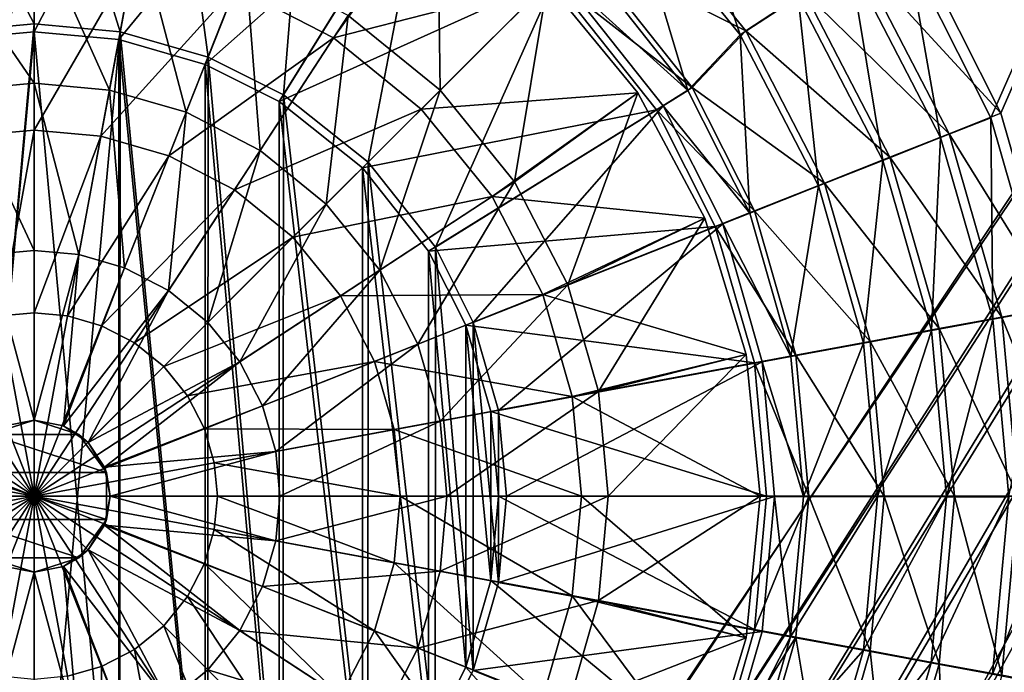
# Model space of a CAD drawing. Header units: metres. Extents: x 0 to 804, y -808 to 0.
# Tile 49 of 123: x 400 to 536, y -468 to -378. Entities that reach past the tile are written whole.
import ezdxf

# ---------------------------------------------------------------- set-up
doc = ezdxf.new("R2010")
doc.units = ezdxf.units.M

msp = doc.modelspace()

# ---------------------------------------------------------------- linework, layer by layer
at = {"layer": 'None012311'}
for points in [[(78.546486, -118.575203, 117.953323), (402.01651, -605.043579, 109.461983), (725.485901, -118.575211, 117.953323)], [(390.160004, -606.131226, 109.443001), (402.01651, -605.043579, 109.461983), (78.546486, -118.575203, 117.953323)], [(725.485901, -118.575211, 117.953323), (402.01651, -605.043579, 109.461983), (413.873016, -606.131226, 109.443001)], [(413.873016, -606.131226, 109.443001), (425.999847, -609.617432, 109.382149), (725.485901, -118.575211, 117.953323)], [(425.999847, -609.617432, 109.382149), (436.39032, -614.846802, 109.290871), (725.485901, -118.575211, 117.953323)], [(436.39032, -614.846802, 109.290871), (448.089294, -624.124634, 109.128922), (725.485901, -118.575211, 117.953323)], [(725.485901, -118.575211, 117.953323), (448.089294, -624.124634, 109.128922), (719.802612, -682.522278, 108.109589)], [(76.834984, -120.582596, 114.917824), (727.197449, -120.582596, 114.917824), (402.01651, -602.851624, 106.499786)], [(402.01651, -602.851624, 106.499786), (389.77063, -603.975037, 106.480179), (76.834984, -120.582596, 114.917824)], [(727.197449, -120.582596, 114.917824), (414.26239, -603.975037, 106.480179), (402.01651, -602.851624, 106.499786)], [(426.787506, -607.575745, 106.417328), (414.26239, -603.975037, 106.480179), (727.197449, -120.582596, 114.917824)], [(727.197449, -120.582596, 114.917824), (437.518372, -612.976318, 106.323059), (426.787506, -607.575745, 106.417328)], [(449.602417, -622.559387, 106.155792), (437.518372, -612.976318, 106.323059), (727.197449, -120.582596, 114.917824)], [(721.551147, -680.857727, 105.138191), (449.602417, -622.559387, 106.155792), (727.197449, -120.582596, 114.917824)]]:
    msp.add_3dface(points, dxfattribs=at)
at = {"layer": 'None012312'}
for points in [[(522.445801, -369.314453, 2170), (533.807434, -391.913361, 2170), (620.789429, -194.333832, 2170)], [(535.210632, -391.287018, 2167.144043), (523.731384, -368.474457, 2167.144043), (620.789429, -195.279739, 2167.144043)], [(533.807434, -391.913361, 2170), (541.380615, -418.302734, 2170), (620.789429, -194.333832, 2170)], [(620.789429, -195.279739, 2167.144043), (542.876465, -417.9487, 2167.144043), (535.210632, -391.287018, 2167.144043)], [(402.016327, -342.016815, 2140.483643), (383.447998, -343.721161, 2140.483643), (402.016327, -378.966766, 2170)], [(390.378082, -381.126495, 2167.144043), (383.654327, -344.793427, 2137.627441), (402.016327, -343.108704, 2137.627441)], [(402.016327, -380.058685, 2167.144043), (390.378082, -381.126495, 2167.144043), (402.016327, -343.108704, 2137.627441)], [(402.016327, -378.966766, 2170), (413.858154, -380.053711, 2170), (402.016327, -342.016815, 2140.483643)], [(413.858154, -380.053711, 2170), (420.584686, -343.721161, 2140.483643), (402.016327, -342.016815, 2140.483643)], [(402.016327, -343.108704, 2137.627441), (420.378326, -344.793427, 2137.627441), (402.016327, -380.058685, 2167.144043)], [(383.447998, -343.721161, 2140.483643), (390.1745, -380.053711, 2170), (402.016327, -378.966766, 2170)], [(413.858154, -380.053711, 2170), (425.970306, -383.537811, 2170), (420.584686, -343.721161, 2140.483643)], [(425.970306, -383.537811, 2170), (439.576874, -349.184357, 2140.483643), (420.584686, -343.721161, 2140.483643)], [(420.378326, -344.793427, 2137.627441), (413.654602, -381.126495, 2167.144043), (402.016327, -380.058685, 2167.144043)], [(420.378326, -344.793427, 2137.627441), (439.158966, -350.193268, 2137.627441), (413.654602, -381.126495, 2167.144043)], [(425.970306, -383.537811, 2170), (436.343628, -388.761688, 2170), (439.576874, -349.184357, 2140.483643)], [(436.343628, -388.761688, 2170), (455.827484, -357.36615, 2140.483643), (439.576874, -349.184357, 2140.483643)], [(439.158966, -350.193268, 2137.627441), (425.558197, -384.549042, 2167.144043), (413.654602, -381.126495, 2167.144043)], [(439.158966, -350.193268, 2137.627441), (455.236084, -358.28421, 2137.627441), (425.558197, -384.549042, 2167.144043)], [(484.202545, -361.878754, 2146.241455), (499.29483, -380.470764, 2146.241455), (490.935547, -355.14975, 2153.199219)], [(499.29483, -380.470764, 2146.241455), (507.264252, -375.264893, 2153.199219), (490.935547, -355.14975, 2153.199219)], [(436.343628, -388.761688, 2170), (448.030823, -398.036957, 2170), (455.827484, -357.36615, 2140.483643)], [(448.030823, -398.036957, 2170), (474.168457, -371.919434, 2140.483643), (455.827484, -357.36615, 2140.483643)], [(455.236084, -358.28421, 2137.627441), (435.757904, -389.683258, 2167.144043), (425.558197, -384.549042, 2167.144043)], [(455.236084, -358.28421, 2137.627441), (473.368622, -372.663788, 2137.627441), (435.757904, -389.683258, 2167.144043)], [(476.991455, -369.085602, 2140.483643), (492.089447, -388.135132, 2140.483643), (484.202545, -361.878754, 2146.241455)], [(477.479889, -368.552521, 2137.627441), (484.836548, -361.195892, 2143.397461), (500.049805, -379.923889, 2143.397461)], [(492.089447, -388.135132, 2140.483643), (499.29483, -380.470764, 2146.241455), (484.202545, -361.878754, 2146.241455)], [(500.049805, -379.923889, 2143.397461), (484.836548, -361.195892, 2143.397461), (508.159607, -374.621887, 2150.335449)], [(477.479889, -368.552521, 2137.627441), (492.688995, -387.731354, 2137.627441), (473.368622, -372.663788, 2137.627441)], [(492.688995, -387.731354, 2137.627441), (477.479889, -368.552521, 2137.627441), (500.049805, -379.923889, 2143.397461)], [(523.731384, -368.474457, 2167.144043), (535.210632, -391.287018, 2167.144043), (515.49646, -369.825195, 2158.309082)], [(492.089447, -388.135132, 2140.483643), (476.991455, -369.085602, 2140.483643), (474.168457, -371.919434, 2140.483643)], [(508.159607, -374.621887, 2150.335449), (515.49646, -369.825195, 2158.309082), (528.077393, -394.10968, 2158.309082)], [(514.444763, -370.574341, 2161.19458), (526.900696, -394.642609, 2161.19458), (522.445801, -369.314453, 2170)], [(515.49646, -369.825195, 2158.309082), (535.210632, -391.287018, 2167.144043), (528.077393, -394.10968, 2158.309082)], [(526.900696, -394.642609, 2161.19458), (533.807434, -391.913361, 2170), (522.445801, -369.314453, 2170)], [(507.264252, -375.264893, 2153.199219), (518.924622, -397.79599, 2153.199219), (514.444763, -370.574341, 2161.19458)], [(518.924622, -397.79599, 2153.199219), (526.900696, -394.642609, 2161.19458), (514.444763, -370.574341, 2161.19458)], [(473.368622, -372.663788, 2137.627441), (447.241058, -398.791351, 2167.144043), (435.757904, -389.683258, 2167.144043)], [(473.368622, -372.663788, 2137.627441), (487.748199, -390.796326, 2137.627441), (447.241058, -398.791351, 2167.144043)], [(448.030823, -398.036957, 2170), (457.288422, -409.717224, 2170), (474.168457, -371.919434, 2140.483643)], [(457.288422, -409.717224, 2170), (488.693817, -390.249329, 2140.483643), (474.168457, -371.919434, 2140.483643)], [(473.368622, -372.663788, 2137.627441), (492.688995, -387.731354, 2137.627441), (487.748199, -390.796326, 2137.627441)], [(492.089447, -388.135132, 2140.483643), (474.168457, -371.919434, 2140.483643), (488.693817, -390.249329, 2140.483643)], [(499.29483, -380.470764, 2146.241455), (510.072266, -401.295776, 2146.241455), (507.264252, -375.264893, 2153.199219)], [(500.049805, -379.923889, 2143.397461), (508.159607, -374.621887, 2150.335449), (519.927124, -397.336273, 2150.335449)], [(510.072266, -401.295776, 2146.241455), (518.924622, -397.79599, 2153.199219), (507.264252, -375.264893, 2153.199219)], [(519.927124, -397.336273, 2150.335449), (508.159607, -374.621887, 2150.335449), (528.077393, -394.10968, 2158.309082)], [(390.1745, -380.053711, 2170), (390.272797, -507.996582, 2170), (402.016327, -378.966766, 2170)], [(390.272797, -507.996582, 2170), (402.016327, -509.065399, 2170), (402.016327, -378.966766, 2170)], [(402.016327, -378.966766, 2170), (402.016327, -509.065399, 2170), (413.858154, -380.053711, 2170)], [(402.016327, -380.058685, 2167.144043), (402.016327, -507.97348, 2167.144043), (390.378082, -506.90567, 2167.144043)], [(390.378082, -506.90567, 2167.144043), (390.378082, -381.126495, 2167.144043), (402.016327, -380.058685, 2167.144043)], [(402.016327, -509.065399, 2170), (413.759857, -507.996582, 2170), (413.858154, -380.053711, 2170)], [(413.654602, -381.126495, 2167.144043), (413.654602, -506.90567, 2167.144043), (402.016327, -380.058685, 2167.144043)], [(413.654602, -506.90567, 2167.144043), (402.016327, -507.97348, 2167.144043), (402.016327, -380.058685, 2167.144043)], [(425.558197, -384.549042, 2167.144043), (425.558197, -503.483124, 2167.144043), (413.654602, -381.126495, 2167.144043)], [(425.558197, -503.483124, 2167.144043), (413.654602, -506.90567, 2167.144043), (413.654602, -381.126495, 2167.144043)], [(413.858154, -380.053711, 2170), (413.759857, -507.996582, 2170), (425.877289, -504.531097, 2170)], [(413.858154, -380.053711, 2170), (425.877289, -504.531097, 2170), (425.970306, -383.537811, 2170)], [(492.089447, -388.135132, 2140.483643), (500.591675, -405.044983, 2140.483643), (499.29483, -380.470764, 2146.241455)], [(492.688995, -387.731354, 2137.627441), (500.049805, -379.923889, 2143.397461), (510.918213, -400.902832, 2143.397461)], [(500.591675, -405.044983, 2140.483643), (510.072266, -401.295776, 2146.241455), (499.29483, -380.470764, 2146.241455)], [(510.918213, -400.902832, 2143.397461), (500.049805, -379.923889, 2143.397461), (519.927124, -397.336273, 2150.335449)], [(425.877289, -504.531097, 2170), (436.286865, -499.305725, 2170), (425.970306, -383.537811, 2170)], [(425.970306, -383.537811, 2170), (436.286865, -499.305725, 2170), (436.343628, -388.761688, 2170)], [(435.757904, -389.683258, 2167.144043), (435.757904, -498.348907, 2167.144043), (425.558197, -384.549042, 2167.144043)], [(435.757904, -498.348907, 2167.144043), (425.558197, -503.483124, 2167.144043), (425.558197, -384.549042, 2167.144043)], [(492.688995, -387.731354, 2137.627441), (501.245178, -404.733276, 2137.627441), (487.748199, -390.796326, 2137.627441)], [(501.245178, -404.733276, 2137.627441), (492.688995, -387.731354, 2137.627441), (510.918213, -400.902832, 2143.397461)], [(436.286865, -499.305725, 2170), (447.960052, -490.065918, 2170), (436.343628, -388.761688, 2170)], [(436.343628, -388.761688, 2170), (447.960052, -490.065918, 2170), (448.030823, -398.036957, 2170)], [(500.591675, -405.044983, 2140.483643), (492.089447, -388.135132, 2140.483643), (488.693817, -390.249329, 2140.483643)], [(447.241058, -398.791351, 2167.144043), (447.241058, -489.240784, 2167.144043), (435.757904, -389.683258, 2167.144043)], [(447.241058, -489.240784, 2167.144043), (435.757904, -498.348907, 2167.144043), (435.757904, -389.683258, 2167.144043)], [(457.288422, -409.717224, 2170), (462.513, -420.108612, 2170), (488.693817, -390.249329, 2140.483643)], [(462.513, -420.108612, 2170), (496.876923, -406.528473, 2140.483643), (488.693817, -390.249329, 2140.483643)], [(500.591675, -405.044983, 2140.483643), (488.693817, -390.249329, 2140.483643), (496.876923, -406.528473, 2140.483643)], [(487.748199, -390.796326, 2137.627441), (456.349152, -410.274506, 2167.144043), (447.241058, -398.791351, 2167.144043)], [(487.748199, -390.796326, 2137.627441), (495.839142, -406.873444, 2137.627441), (456.349152, -410.274506, 2167.144043)], [(487.748199, -390.796326, 2137.627441), (501.245178, -404.733276, 2137.627441), (495.839142, -406.873444, 2137.627441)], [(526.900696, -394.642609, 2161.19458), (534.077637, -419.651031, 2161.19458), (533.807434, -391.913361, 2170)], [(535.210632, -391.287018, 2167.144043), (542.876465, -417.9487, 2167.144043), (528.077393, -394.10968, 2158.309082)], [(534.077637, -419.651031, 2161.19458), (541.380615, -418.302734, 2170), (533.807434, -391.913361, 2170)], [(518.924622, -397.79599, 2153.199219), (525.643188, -421.207153, 2153.199219), (526.900696, -394.642609, 2161.19458)], [(519.927124, -397.336273, 2150.335449), (528.077393, -394.10968, 2158.309082), (535.333252, -419.345459, 2158.309082)], [(525.643188, -421.207153, 2153.199219), (534.077637, -419.651031, 2161.19458), (526.900696, -394.642609, 2161.19458)], [(528.077393, -394.10968, 2158.309082), (542.876465, -417.9487, 2167.144043), (535.333252, -419.345459, 2158.309082)], [(510.918213, -400.902832, 2143.397461), (519.927124, -397.336273, 2150.335449), (526.713867, -420.940491, 2150.335449)], [(526.713867, -420.940491, 2150.335449), (519.927124, -397.336273, 2150.335449), (535.333252, -419.345459, 2158.309082)], [(456.349152, -410.274506, 2167.144043), (456.349152, -477.75766, 2167.144043), (447.241058, -398.791351, 2167.144043)], [(456.349152, -477.75766, 2167.144043), (447.241058, -489.240784, 2167.144043), (447.241058, -398.791351, 2167.144043)], [(447.960052, -490.065918, 2170), (457.25296, -478.371979, 2170), (448.030823, -398.036957, 2170)], [(448.030823, -398.036957, 2170), (457.25296, -478.371979, 2170), (457.288422, -409.717224, 2170)], [(510.072266, -401.295776, 2146.241455), (516.282104, -422.934265, 2146.241455), (518.924622, -397.79599, 2153.199219)], [(516.282104, -422.934265, 2146.241455), (525.643188, -421.207153, 2153.199219), (518.924622, -397.79599, 2153.199219)], [(500.591675, -405.044983, 2140.483643), (506.256195, -424.783356, 2140.483643), (510.072266, -401.295776, 2146.241455)], [(501.245178, -404.733276, 2137.627441), (510.918213, -400.902832, 2143.397461), (517.186401, -422.703583, 2143.397461)], [(506.256195, -424.783356, 2140.483643), (516.282104, -422.934265, 2146.241455), (510.072266, -401.295776, 2146.241455)], [(517.186401, -422.703583, 2143.397461), (510.918213, -400.902832, 2143.397461), (526.713867, -420.940491, 2150.335449)], [(501.245178, -404.733276, 2137.627441), (506.956146, -424.596069, 2137.627441), (495.839142, -406.873444, 2137.627441)], [(506.256195, -424.783356, 2140.483643), (500.591675, -405.044983, 2140.483643), (496.876923, -406.528473, 2140.483643)], [(506.956146, -424.596069, 2137.627441), (501.245178, -404.733276, 2137.627441), (517.186401, -422.703583, 2143.397461)], [(495.839142, -406.873444, 2137.627441), (461.483398, -420.474213, 2167.144043), (456.349152, -410.274506, 2167.144043)], [(495.839142, -406.873444, 2137.627441), (501.238983, -425.654083, 2137.627441), (461.483398, -420.474213, 2167.144043)], [(462.513, -420.108612, 2170), (465.987793, -432.223389, 2170), (496.876923, -406.528473, 2140.483643)], [(465.987793, -432.223389, 2170), (502.32547, -425.524811, 2140.483643), (496.876923, -406.528473, 2140.483643)], [(495.839142, -406.873444, 2137.627441), (506.956146, -424.596069, 2137.627441), (501.238983, -425.654083, 2137.627441)], [(506.256195, -424.783356, 2140.483643), (496.876923, -406.528473, 2140.483643), (502.32547, -425.524811, 2140.483643)], [(461.483398, -420.474213, 2167.144043), (461.483398, -467.557953, 2167.144043), (456.349152, -410.274506, 2167.144043)], [(461.483398, -467.557953, 2167.144043), (456.349152, -477.75766, 2167.144043), (456.349152, -410.274506, 2167.144043)], [(457.25296, -478.371979, 2170), (462.476166, -468.016541, 2170), (457.288422, -409.717224, 2170)], [(457.288422, -409.717224, 2170), (462.476166, -468.016541, 2170), (462.513, -420.108612, 2170)], [(534.077637, -419.651031, 2161.19458), (536.306458, -444.096008, 2161.19458), (541.380615, -418.302734, 2170)], [(542.876465, -417.9487, 2167.144043), (545.268127, -444.016083, 2167.144043), (535.333252, -419.345459, 2158.309082)], [(501.238983, -425.654083, 2137.627441), (464.905914, -432.377838, 2167.144043), (461.483398, -420.474213, 2167.144043)], [(464.905914, -432.377838, 2167.144043), (464.905914, -455.654327, 2167.144043), (461.483398, -420.474213, 2167.144043)], [(464.905914, -455.654327, 2167.144043), (461.483398, -467.557953, 2167.144043), (461.483398, -420.474213, 2167.144043)], [(462.476166, -468.016541, 2170), (465.969574, -455.907043, 2170), (462.513, -420.108612, 2170)], [(462.513, -420.108612, 2170), (465.969574, -455.907043, 2170), (465.987793, -432.223389, 2170)], [(525.643188, -421.207153, 2153.199219), (527.729675, -444.090881, 2153.199219), (534.077637, -419.651031, 2161.19458)], [(526.713867, -420.940491, 2150.335449), (535.333252, -419.345459, 2158.309082), (537.59668, -444.016083, 2158.309082)], [(527.729675, -444.090881, 2153.199219), (536.306458, -444.096008, 2161.19458), (534.077637, -419.651031, 2161.19458)], [(535.333252, -419.345459, 2158.309082), (545.268127, -444.016083, 2167.144043), (537.59668, -444.016083, 2158.309082)], [(516.282104, -422.934265, 2146.241455), (518.210571, -444.085236, 2146.241455), (525.643188, -421.207153, 2153.199219)], [(517.186401, -422.703583, 2143.397461), (526.713867, -420.940491, 2150.335449), (528.830994, -444.016083, 2150.335449)], [(518.210571, -444.085236, 2146.241455), (527.729675, -444.090881, 2153.199219), (525.643188, -421.207153, 2153.199219)], [(528.830994, -444.016083, 2150.335449), (526.713867, -420.940491, 2150.335449), (537.59668, -444.016083, 2158.309082)], [(506.256195, -424.783356, 2140.483643), (508.015594, -444.048737, 2140.483643), (516.282104, -422.934265, 2146.241455)], [(506.956146, -424.596069, 2137.627441), (517.186401, -422.703583, 2143.397461), (519.141785, -444.016083, 2143.397461)], [(508.015594, -444.048737, 2140.483643), (518.210571, -444.085236, 2146.241455), (516.282104, -422.934265, 2146.241455)], [(519.141785, -444.016083, 2143.397461), (517.186401, -422.703583, 2143.397461), (528.830994, -444.016083, 2150.335449)], [(506.956146, -424.596069, 2137.627441), (508.737946, -444.016083, 2137.627441), (501.238983, -425.654083, 2137.627441)], [(508.737946, -444.016083, 2137.627441), (506.956146, -424.596069, 2137.627441), (519.141785, -444.016083, 2143.397461)], [(501.238983, -425.654083, 2137.627441), (502.923706, -444.016083, 2137.627441), (464.905914, -432.377838, 2167.144043)], [(465.987793, -432.223389, 2170), (467.065643, -444.042114, 2170), (502.32547, -425.524811, 2140.483643)], [(467.065643, -444.042114, 2170), (504.015594, -444.056702, 2140.483643), (502.32547, -425.524811, 2140.483643)], [(501.238983, -425.654083, 2137.627441), (508.737946, -444.016083, 2137.627441), (502.923706, -444.016083, 2137.627441)], [(508.015594, -444.048737, 2140.483643), (506.256195, -424.783356, 2140.483643), (502.32547, -425.524811, 2140.483643)], [(508.015594, -444.048737, 2140.483643), (502.32547, -425.524811, 2140.483643), (504.015594, -444.056702, 2140.483643)], [(502.923706, -444.016083, 2137.627441), (465.973724, -444.016083, 2167.144043), (464.905914, -432.377838, 2167.144043)], [(464.905914, -432.377838, 2167.144043), (465.973724, -444.016083, 2167.144043), (464.905914, -455.654327, 2167.144043)], [(465.969574, -455.907043, 2170), (467.065643, -444.042114, 2170), (465.987793, -432.223389, 2170)], [(501.238983, -462.378082, 2137.627441), (464.905914, -455.654327, 2167.144043), (465.973724, -444.016083, 2167.144043)], [(467.065643, -444.042114, 2170), (465.969574, -455.907043, 2170), (504.015594, -444.056702, 2140.483643)], [(465.969574, -455.907043, 2170), (502.296936, -462.661469, 2140.483643), (504.015594, -444.056702, 2140.483643)], [(502.923706, -444.016083, 2137.627441), (501.238983, -462.378082, 2137.627441), (465.973724, -444.016083, 2167.144043)], [(508.737946, -444.016083, 2137.627441), (501.238983, -462.378082, 2137.627441), (502.923706, -444.016083, 2137.627441)], [(508.737946, -444.016083, 2137.627441), (506.956146, -463.436096, 2137.627441), (501.238983, -462.378082, 2137.627441)], [(506.233246, -463.372803, 2140.483643), (504.015594, -444.056702, 2140.483643), (502.296936, -462.661469, 2140.483643)], [(506.233246, -463.372803, 2140.483643), (508.015594, -444.048737, 2140.483643), (504.015594, -444.056702, 2140.483643)], [(508.015594, -444.048737, 2140.483643), (506.233246, -463.372803, 2140.483643), (518.210571, -444.085236, 2146.241455)], [(506.233246, -463.372803, 2140.483643), (516.256958, -465.233887, 2146.241455), (518.210571, -444.085236, 2146.241455)], [(506.956146, -463.436096, 2137.627441), (508.737946, -444.016083, 2137.627441), (517.186401, -465.328583, 2143.397461)], [(508.737946, -444.016083, 2137.627441), (519.141785, -444.016083, 2143.397461), (517.186401, -465.328583, 2143.397461)], [(518.210571, -444.085236, 2146.241455), (516.256958, -465.233887, 2146.241455), (527.729675, -444.090881, 2153.199219)], [(516.256958, -465.233887, 2146.241455), (525.615967, -466.972137, 2153.199219), (527.729675, -444.090881, 2153.199219)], [(517.186401, -465.328583, 2143.397461), (519.141785, -444.016083, 2143.397461), (526.713867, -467.091644, 2150.335449)], [(519.141785, -444.016083, 2143.397461), (528.830994, -444.016083, 2150.335449), (526.713867, -467.091644, 2150.335449)], [(527.729675, -444.090881, 2153.199219), (525.615967, -466.972137, 2153.199219), (536.306458, -444.096008, 2161.19458)], [(525.615967, -466.972137, 2153.199219), (534.048523, -468.5383, 2161.19458), (536.306458, -444.096008, 2161.19458)], [(526.713867, -467.091644, 2150.335449), (528.830994, -444.016083, 2150.335449), (535.333252, -468.686707, 2158.309082)], [(528.830994, -444.016083, 2150.335449), (537.59668, -444.016083, 2158.309082), (535.333252, -468.686707, 2158.309082)], [(536.306458, -444.096008, 2161.19458), (534.048523, -468.5383, 2161.19458), (543.73291, -444.059662, 2170)], [(534.048523, -468.5383, 2161.19458), (541.349915, -469.895203, 2170), (543.73291, -444.059662, 2170)], [(537.59668, -444.016083, 2158.309082), (542.876465, -470.083435, 2167.144043), (535.333252, -468.686707, 2158.309082)], [(495.839142, -481.158722, 2137.627441), (461.483398, -467.557953, 2167.144043), (464.905914, -455.654327, 2167.144043)], [(501.238983, -462.378082, 2137.627441), (495.839142, -481.158722, 2137.627441), (464.905914, -455.654327, 2167.144043)], [(465.969574, -455.907043, 2170), (462.476166, -468.016541, 2170), (502.296936, -462.661469, 2140.483643)], [(506.956146, -463.436096, 2137.627441), (495.839142, -481.158722, 2137.627441), (501.238983, -462.378082, 2137.627441)], [(462.476166, -468.016541, 2170), (496.819153, -481.649536, 2140.483643), (502.296936, -462.661469, 2140.483643)], [(506.956146, -463.436096, 2137.627441), (501.245178, -483.298859, 2137.627441), (495.839142, -481.158722, 2137.627441)], [(496.819153, -481.649536, 2140.483643), (506.233246, -463.372803, 2140.483643), (502.296936, -462.661469, 2140.483643)], [(500.545227, -483.104523, 2140.483643), (506.233246, -463.372803, 2140.483643), (496.819153, -481.649536, 2140.483643)], [(506.233246, -463.372803, 2140.483643), (500.545227, -483.104523, 2140.483643), (516.256958, -465.233887, 2146.241455)], [(501.245178, -483.298859, 2137.627441), (506.956146, -463.436096, 2137.627441), (510.918213, -487.129333, 2143.397461)], [(506.956146, -463.436096, 2137.627441), (517.186401, -465.328583, 2143.397461), (510.918213, -487.129333, 2143.397461)], [(500.545227, -483.104523, 2140.483643), (510.021362, -486.86496, 2146.241455), (516.256958, -465.233887, 2146.241455)], [(516.256958, -465.233887, 2146.241455), (510.021362, -486.86496, 2146.241455), (525.615967, -466.972137, 2153.199219)], [(510.918213, -487.129333, 2143.397461), (517.186401, -465.328583, 2143.397461), (519.927124, -490.695862, 2150.335449)], [(517.186401, -465.328583, 2143.397461), (526.713867, -467.091644, 2150.335449), (519.927124, -490.695862, 2150.335449)], [(487.748199, -497.23584, 2137.627441), (456.349152, -477.75766, 2167.144043), (461.483398, -467.557953, 2167.144043)], [(462.476166, -468.016541, 2170), (457.25296, -478.371979, 2170), (496.819153, -481.649536, 2140.483643)], [(495.839142, -481.158722, 2137.627441), (487.748199, -497.23584, 2137.627441), (461.483398, -467.557953, 2167.144043)], [(510.021362, -486.86496, 2146.241455), (518.869568, -490.375305, 2153.199219), (525.615967, -466.972137, 2153.199219)], [(525.615967, -466.972137, 2153.199219), (518.869568, -490.375305, 2153.199219), (534.048523, -468.5383, 2161.19458)], [(519.927124, -490.695862, 2150.335449), (526.713867, -467.091644, 2150.335449), (528.077393, -493.922485, 2158.309082)], [(526.713867, -467.091644, 2150.335449), (535.333252, -468.686707, 2158.309082), (528.077393, -493.922485, 2158.309082)]]:
    msp.add_3dface(points, dxfattribs=at)
at = {"layer": 'None012319'}
for points in [[(457.573364, -360.86911, 2134.872803), (443.270233, -380.915344, 2129.237793), (429.766846, -373.919739, 2129.237793)], [(457.573364, -360.86911, 2134.872803), (472.72702, -373.305389, 2134.872803), (443.270233, -380.915344, 2129.237793)], [(457.573364, -360.86911, 2136.720459), (445.289093, -377.827362, 2147.430908), (457.933594, -388.098816, 2147.430908)], [(472.72702, -373.305389, 2136.720459), (457.573364, -360.86911, 2136.720459), (457.933594, -388.098816, 2147.430908)], [(402.016327, -364.937134, 2147.430908), (387.626892, -366.257324, 2147.430908), (402.016327, -387.148651, 2155.62085)], [(416.405792, -366.257324, 2147.430908), (402.016327, -364.937134, 2147.430908), (412.364105, -388.098022, 2155.62085)], [(402.016327, -364.937134, 2147.430908), (402.016327, -387.148651, 2155.62085), (412.364105, -388.098022, 2155.62085)], [(387.626892, -366.257324, 2147.430908), (391.668549, -388.098022, 2155.62085), (402.016327, -387.148651, 2155.62085)], [(412.364105, -388.098022, 2155.62085), (422.948944, -391.141418, 2155.62085), (416.405792, -366.257324, 2147.430908)], [(422.948944, -391.141418, 2155.62085), (431.124878, -370.48941, 2147.430908), (416.405792, -366.257324, 2147.430908)], [(388.298218, -369.885101, 2129.237793), (402.016327, -368.626495, 2129.237793), (392.842438, -394.441437, 2125.1875)], [(402.016327, -368.626495, 2129.237793), (402.016327, -393.599762, 2125.1875), (392.842438, -394.441437, 2125.1875)], [(402.016327, -368.626495, 2129.237793), (415.734436, -369.885101, 2129.237793), (402.016327, -393.599762, 2125.1875)], [(415.734436, -369.885101, 2129.237793), (411.190247, -394.441437, 2125.1875), (402.016327, -393.599762, 2125.1875)], [(415.734436, -369.885101, 2129.237793), (429.766846, -373.919739, 2129.237793), (411.190247, -394.441437, 2125.1875)], [(431.124878, -370.48941, 2147.430908), (422.948944, -391.141418, 2155.62085), (433.134735, -396.418304, 2155.62085)], [(445.289093, -377.827362, 2147.430908), (431.124878, -370.48941, 2147.430908), (433.134735, -396.418304, 2155.62085)], [(429.766846, -373.919739, 2129.237793), (420.57431, -397.139557, 2125.1875), (411.190247, -394.441437, 2125.1875)], [(429.766846, -373.919739, 2129.237793), (443.270233, -380.915344, 2129.237793), (420.57431, -397.139557, 2125.1875)], [(472.72702, -373.305389, 2134.872803), (455.324829, -390.707581, 2129.237793), (443.270233, -380.915344, 2129.237793)], [(472.72702, -373.305389, 2134.872803), (485.1633, -388.459045, 2134.872803), (455.324829, -390.707581, 2129.237793)], [(457.933594, -388.098816, 2147.430908), (468.205048, -400.743317, 2147.430908), (472.72702, -373.305389, 2136.720459)], [(468.205048, -400.743317, 2147.430908), (485.1633, -388.459045, 2136.720459), (472.72702, -373.305389, 2136.720459)], [(472.72702, -373.305389, 2136.720459), (485.1633, -388.459045, 2136.720459), (472.72702, -373.305389, 2134.872803)], [(485.1633, -388.459045, 2136.720459), (485.1633, -388.459045, 2134.872803), (472.72702, -373.305389, 2134.872803)], [(445.289093, -377.827362, 2147.430908), (433.134735, -396.418304, 2155.62085), (442.227661, -403.804749, 2155.62085)], [(457.933594, -388.098816, 2147.430908), (445.289093, -377.827362, 2147.430908), (442.227661, -403.804749, 2155.62085)], [(443.270233, -380.915344, 2129.237793), (429.604645, -401.817841, 2125.1875), (420.57431, -397.139557, 2125.1875)], [(443.270233, -380.915344, 2129.237793), (455.324829, -390.707581, 2129.237793), (429.604645, -401.817841, 2125.1875)], [(402.016327, -387.148651, 2155.62085), (391.668549, -388.098022, 2155.62085), (402.016327, -410.182709, 2161.084717)], [(412.364105, -388.098022, 2155.62085), (402.016327, -387.148651, 2155.62085), (408.17276, -410.747559, 2161.084717)], [(402.016327, -387.148651, 2155.62085), (402.016327, -410.182709, 2161.084717), (408.17276, -410.747559, 2161.084717)], [(391.668549, -388.098022, 2155.62085), (395.859924, -410.747559, 2161.084717), (402.016327, -410.182709, 2161.084717)], [(408.17276, -410.747559, 2161.084717), (414.470215, -412.558228, 2161.084717), (412.364105, -388.098022, 2155.62085)], [(414.470215, -412.558228, 2161.084717), (422.948944, -391.141418, 2155.62085), (412.364105, -388.098022, 2155.62085)], [(442.227661, -403.804749, 2155.62085), (449.614105, -412.897675, 2155.62085), (457.933594, -388.098816, 2147.430908)], [(449.614105, -412.897675, 2155.62085), (468.205048, -400.743317, 2147.430908), (457.933594, -388.098816, 2147.430908)], [(455.324829, -390.707581, 2129.237793), (485.1633, -388.459045, 2134.872803), (465.117065, -402.762177, 2129.237793)], [(465.117065, -402.762177, 2129.237793), (485.1633, -388.459045, 2134.872803), (494.404297, -405.747742, 2134.872803)], [(468.205048, -400.743317, 2147.430908), (475.54303, -414.907532, 2147.430908), (485.1633, -388.459045, 2136.720459)], [(475.54303, -414.907532, 2147.430908), (494.404297, -405.747742, 2136.720459), (485.1633, -388.459045, 2136.720459)], [(485.1633, -388.459045, 2136.720459), (494.404297, -405.747742, 2136.720459), (485.1633, -388.459045, 2134.872803)], [(494.404297, -405.747742, 2136.720459), (494.404297, -405.747742, 2134.872803), (485.1633, -388.459045, 2134.872803)], [(429.604645, -401.817841, 2125.1875), (455.324829, -390.707581, 2129.237793), (437.666077, -408.366364, 2125.1875)], [(437.666077, -408.366364, 2125.1875), (455.324829, -390.707581, 2129.237793), (465.117065, -402.762177, 2129.237793)], [(422.948944, -391.141418, 2155.62085), (414.470215, -412.558228, 2161.084717), (420.530273, -415.697723, 2161.084717)], [(433.134735, -396.418304, 2155.62085), (422.948944, -391.141418, 2155.62085), (420.530273, -415.697723, 2161.084717)], [(392.842438, -394.441437, 2125.1875), (402.016327, -393.599762, 2125.1875), (397.424622, -419.203094, 2122.751953)], [(402.016327, -393.599762, 2125.1875), (402.016327, -418.781799, 2122.751953), (397.424622, -419.203094, 2122.751953)], [(402.016327, -393.599762, 2125.1875), (411.190247, -394.441437, 2125.1875), (402.016327, -418.781799, 2122.751953)], [(411.190247, -394.441437, 2125.1875), (406.608032, -419.203094, 2122.751953), (402.016327, -418.781799, 2122.751953)], [(411.190247, -394.441437, 2125.1875), (420.57431, -397.139557, 2125.1875), (406.608032, -419.203094, 2122.751953)], [(420.57431, -397.139557, 2125.1875), (411.304932, -420.553558, 2122.751953), (406.608032, -419.203094, 2122.751953)], [(420.57431, -397.139557, 2125.1875), (429.604645, -401.817841, 2125.1875), (411.304932, -420.553558, 2122.751953)], [(433.134735, -396.418304, 2155.62085), (420.530273, -415.697723, 2161.084717), (425.940125, -420.092285, 2161.084717)], [(442.227661, -403.804749, 2155.62085), (433.134735, -396.418304, 2155.62085), (425.940125, -420.092285, 2161.084717)], [(449.614105, -412.897675, 2155.62085), (454.890991, -423.083466, 2155.62085), (468.205048, -400.743317, 2147.430908)], [(454.890991, -423.083466, 2155.62085), (475.54303, -414.907532, 2147.430908), (468.205048, -400.743317, 2147.430908)], [(411.304932, -420.553558, 2122.751953), (429.604645, -401.817841, 2125.1875), (415.824768, -422.895111, 2122.751953)], [(415.824768, -422.895111, 2122.751953), (429.604645, -401.817841, 2125.1875), (437.666077, -408.366364, 2125.1875)], [(444.214569, -416.427765, 2125.1875), (437.666077, -408.366364, 2125.1875), (465.117065, -402.762177, 2129.237793)], [(465.117065, -402.762177, 2129.237793), (472.112671, -416.265564, 2129.237793), (444.214569, -416.427765, 2125.1875)], [(465.117065, -402.762177, 2129.237793), (494.404297, -405.747742, 2134.872803), (472.112671, -416.265564, 2129.237793)], [(425.940125, -420.092285, 2161.084717), (430.334686, -425.502136, 2161.084717), (442.227661, -403.804749, 2155.62085)], [(430.334686, -425.502136, 2161.084717), (449.614105, -412.897675, 2155.62085), (442.227661, -403.804749, 2155.62085)], [(494.404297, -405.747742, 2134.872803), (500.094849, -424.50705, 2134.872803), (472.112671, -416.265564, 2129.237793)], [(494.404297, -405.747742, 2136.720459), (475.54303, -414.907532, 2147.430908), (479.775085, -429.626648, 2147.430908)], [(500.094849, -424.50705, 2136.720459), (494.404297, -405.747742, 2136.720459), (479.775085, -429.626648, 2147.430908)], [(494.404297, -405.747742, 2136.720459), (500.094849, -424.50705, 2136.720459), (494.404297, -405.747742, 2134.872803)], [(500.094849, -424.50705, 2136.720459), (500.094849, -424.50705, 2134.872803), (494.404297, -405.747742, 2134.872803)], [(419.85965, -426.17276, 2122.751953), (415.824768, -422.895111, 2122.751953), (437.666077, -408.366364, 2125.1875)], [(444.214569, -416.427765, 2125.1875), (419.85965, -426.17276, 2122.751953), (437.666077, -408.366364, 2125.1875)], [(402.016327, -410.182709, 2161.084717), (395.859924, -410.747559, 2161.084717), (402.016327, -433.536133, 2163.735107)], [(395.859924, -410.747559, 2161.084717), (398.005829, -434.333862, 2163.735107), (402.016327, -433.536133, 2163.735107)], [(408.17276, -410.747559, 2161.084717), (402.016327, -410.182709, 2161.084717), (402.016327, -433.536133, 2163.735107)], [(402.016327, -433.536133, 2163.735107), (406.026825, -434.333862, 2163.735107), (408.17276, -410.747559, 2161.084717)], [(406.026825, -434.333862, 2163.735107), (414.470215, -412.558228, 2161.084717), (408.17276, -410.747559, 2161.084717)], [(414.470215, -412.558228, 2161.084717), (406.026825, -434.333862, 2163.735107), (420.530273, -415.697723, 2161.084717)], [(430.334686, -425.502136, 2161.084717), (433.474182, -431.562195, 2161.084717), (449.614105, -412.897675, 2155.62085)], [(433.474182, -431.562195, 2161.084717), (454.890991, -423.083466, 2155.62085), (449.614105, -412.897675, 2155.62085)], [(475.54303, -414.907532, 2147.430908), (454.890991, -423.083466, 2155.62085), (457.934387, -433.668304, 2155.62085)], [(479.775085, -429.626648, 2147.430908), (475.54303, -414.907532, 2147.430908), (457.934387, -433.668304, 2155.62085)], [(406.026825, -434.333862, 2163.735107), (409.426758, -436.605652, 2163.735107), (420.530273, -415.697723, 2161.084717)], [(420.530273, -415.697723, 2161.084717), (409.426758, -436.605652, 2163.735107), (425.940125, -420.092285, 2161.084717)], [(444.214569, -416.427765, 2125.1875), (423.137299, -430.207642, 2122.751953), (419.85965, -426.17276, 2122.751953)], [(444.214569, -416.427765, 2125.1875), (448.892853, -425.458099, 2125.1875), (423.137299, -430.207642, 2122.751953)], [(472.112671, -416.265564, 2129.237793), (448.892853, -425.458099, 2125.1875), (444.214569, -416.427765, 2125.1875)], [(472.112671, -416.265564, 2129.237793), (476.147308, -430.297974, 2129.237793), (448.892853, -425.458099, 2125.1875)], [(472.112671, -416.265564, 2129.237793), (500.094849, -424.50705, 2134.872803), (476.147308, -430.297974, 2129.237793)], [(397.424622, -419.203094, 2122.751953), (402.016327, -444.016083, 2121.941162), (392.727722, -420.553558, 2122.751953)], [(397.424622, -419.203094, 2122.751953), (402.016327, -418.781799, 2122.751953), (402.016327, -444.016083, 2121.941162)], [(402.016327, -418.781799, 2122.751953), (406.608032, -419.203094, 2122.751953), (402.016327, -444.016083, 2121.941162)], [(406.608032, -419.203094, 2122.751953), (411.304932, -420.553558, 2122.751953), (402.016327, -444.016083, 2121.941162)], [(392.727722, -420.553558, 2122.751953), (402.016327, -444.016083, 2121.941162), (388.207886, -422.895111, 2122.751953)], [(402.016327, -444.016083, 2121.941162), (411.304932, -420.553558, 2122.751953), (415.824768, -422.895111, 2122.751953)], [(409.426758, -436.605652, 2163.735107), (430.334686, -425.502136, 2161.084717), (425.940125, -420.092285, 2161.084717)], [(402.016327, -444.016083, 2121.941162), (384.173004, -426.17276, 2122.751953), (388.207886, -422.895111, 2122.751953)], [(419.85965, -426.17276, 2122.751953), (402.016327, -444.016083, 2121.941162), (415.824768, -422.895111, 2122.751953)], [(454.890991, -423.083466, 2155.62085), (433.474182, -431.562195, 2161.084717), (435.284851, -437.85965, 2161.084717)], [(457.934387, -433.668304, 2155.62085), (454.890991, -423.083466, 2155.62085), (435.284851, -437.85965, 2161.084717)], [(500.094849, -424.50705, 2134.872803), (502.016327, -444.016083, 2134.872803), (476.147308, -430.297974, 2129.237793)], [(500.094849, -424.50705, 2136.720459), (479.775085, -429.626648, 2147.430908), (481.095276, -444.016083, 2147.430908)], [(502.016327, -444.016083, 2136.720459), (500.094849, -424.50705, 2136.720459), (481.095276, -444.016083, 2147.430908)], [(500.094849, -424.50705, 2136.720459), (502.016327, -444.016083, 2136.720459), (500.094849, -424.50705, 2134.872803)], [(502.016327, -444.016083, 2136.720459), (502.016327, -444.016083, 2134.872803), (500.094849, -424.50705, 2134.872803)], [(409.426758, -436.605652, 2163.735107), (411.698547, -440.005585, 2163.735107), (430.334686, -425.502136, 2161.084717)], [(411.698547, -440.005585, 2163.735107), (433.474182, -431.562195, 2161.084717), (430.334686, -425.502136, 2161.084717)], [(448.892853, -425.458099, 2125.1875), (425.478851, -434.727478, 2122.751953), (423.137299, -430.207642, 2122.751953)], [(448.892853, -425.458099, 2125.1875), (451.590973, -434.842163, 2125.1875), (425.478851, -434.727478, 2122.751953)], [(476.147308, -430.297974, 2129.237793), (451.590973, -434.842163, 2125.1875), (448.892853, -425.458099, 2125.1875)], [(402.016327, -444.016083, 2121.941162), (380.895355, -430.207642, 2122.751953), (384.173004, -426.17276, 2122.751953)], [(423.137299, -430.207642, 2122.751953), (402.016327, -444.016083, 2121.941162), (419.85965, -426.17276, 2122.751953)], [(479.775085, -429.626648, 2147.430908), (457.934387, -433.668304, 2155.62085), (458.883759, -444.016083, 2155.62085)], [(481.095276, -444.016083, 2147.430908), (479.775085, -429.626648, 2147.430908), (458.883759, -444.016083, 2155.62085)], [(378.553802, -434.727478, 2122.751953), (380.895355, -430.207642, 2122.751953), (402.016327, -444.016083, 2121.941162)], [(423.137299, -430.207642, 2122.751953), (425.478851, -434.727478, 2122.751953), (402.016327, -444.016083, 2121.941162)], [(477.405914, -444.016083, 2129.237793), (451.590973, -434.842163, 2125.1875), (476.147308, -430.297974, 2129.237793)], [(476.147308, -430.297974, 2129.237793), (502.016327, -444.016083, 2134.872803), (477.405914, -444.016083, 2129.237793)], [(433.474182, -431.562195, 2161.084717), (411.698547, -440.005585, 2163.735107), (435.284851, -437.85965, 2161.084717)], [(398.005829, -434.333862, 2163.735107), (395.856384, -435.537628, 2192.399902), (402.016327, -433.536133, 2192.399902)], [(402.016327, -433.536133, 2192.399902), (395.856384, -435.537628, 2192.399902), (408.1763, -435.537628, 2192.399902)], [(402.016327, -433.536133, 2163.735107), (398.005829, -434.333862, 2163.735107), (402.016327, -433.536133, 2192.399902)], [(402.016327, -433.536133, 2163.735107), (402.016327, -433.536133, 2192.399902), (406.026825, -434.333862, 2163.735107)], [(402.016327, -433.536133, 2192.399902), (408.1763, -435.537628, 2192.399902), (406.026825, -434.333862, 2163.735107)], [(457.934387, -433.668304, 2155.62085), (435.284851, -437.85965, 2161.084717), (435.84967, -444.016083, 2161.084717)], [(458.883759, -444.016083, 2155.62085), (457.934387, -433.668304, 2155.62085), (435.84967, -444.016083, 2161.084717)], [(377.203339, -439.424377, 2122.751953), (378.553802, -434.727478, 2122.751953), (402.016327, -444.016083, 2121.941162)], [(425.478851, -434.727478, 2122.751953), (426.829315, -439.424377, 2122.751953), (402.016327, -444.016083, 2121.941162)], [(406.026825, -434.333862, 2163.735107), (408.1763, -435.537628, 2192.399902), (409.426758, -436.605652, 2163.735107)], [(451.590973, -434.842163, 2125.1875), (426.829315, -439.424377, 2122.751953), (425.478851, -434.727478, 2122.751953)], [(451.590973, -434.842163, 2125.1875), (452.432678, -444.016083, 2125.1875), (426.829315, -439.424377, 2122.751953)], [(452.432678, -444.016083, 2125.1875), (451.590973, -434.842163, 2125.1875), (477.405914, -444.016083, 2129.237793)], [(395.856384, -435.537628, 2192.399902), (392.049316, -440.777588, 2192.399902), (411.983337, -440.777588, 2192.399902)], [(395.856384, -435.537628, 2192.399902), (411.983337, -440.777588, 2192.399902), (408.1763, -435.537628, 2192.399902)], [(408.1763, -435.537628, 2192.399902), (411.983337, -440.777588, 2192.399902), (409.426758, -436.605652, 2163.735107)], [(409.426758, -436.605652, 2163.735107), (411.983337, -440.777588, 2192.399902), (411.698547, -440.005585, 2163.735107)], [(411.698547, -440.005585, 2163.735107), (412.496277, -444.016083, 2163.735107), (435.284851, -437.85965, 2161.084717)], [(435.284851, -437.85965, 2161.084717), (412.496277, -444.016083, 2163.735107), (435.84967, -444.016083, 2161.084717)], [(402.016327, -444.016083, 2121.941162), (376.782074, -444.016083, 2122.751953), (377.203339, -439.424377, 2122.751953)], [(402.016327, -444.016083, 2121.941162), (426.829315, -439.424377, 2122.751953), (427.25061, -444.016083, 2122.751953)], [(426.829315, -439.424377, 2122.751953), (452.432678, -444.016083, 2125.1875), (427.25061, -444.016083, 2122.751953)], [(392.049316, -440.777588, 2192.399902), (411.983337, -447.254547, 2192.399902), (411.983337, -440.777588, 2192.399902)], [(392.049316, -440.777588, 2192.399902), (392.049316, -447.254547, 2192.399902), (411.983337, -447.254547, 2192.399902)], [(411.983337, -440.777588, 2192.399902), (412.496277, -444.016083, 2163.735107), (411.698547, -440.005585, 2163.735107)], [(411.983337, -440.777588, 2192.399902), (411.983337, -447.254547, 2192.399902), (412.496277, -444.016083, 2163.735107)], [(402.016327, -444.016083, 2121.941162), (377.203339, -448.607788, 2122.751953), (376.782074, -444.016083, 2122.751953)], [(378.553802, -453.304688, 2122.751953), (377.203339, -448.607788, 2122.751953), (402.016327, -444.016083, 2121.941162)], [(380.895355, -457.824524, 2122.751953), (378.553802, -453.304688, 2122.751953), (402.016327, -444.016083, 2121.941162)], [(380.895355, -457.824524, 2122.751953), (402.016327, -444.016083, 2121.941162), (384.173004, -461.859406, 2122.751953)], [(384.173004, -461.859406, 2122.751953), (402.016327, -444.016083, 2121.941162), (388.207886, -465.137054, 2122.751953)], [(402.016327, -444.016083, 2121.941162), (392.727722, -467.478607, 2122.751953), (388.207886, -465.137054, 2122.751953)], [(397.424622, -468.829071, 2122.751953), (392.727722, -467.478607, 2122.751953), (402.016327, -444.016083, 2121.941162)], [(402.016327, -469.250336, 2122.751953), (397.424622, -468.829071, 2122.751953), (402.016327, -444.016083, 2121.941162)], [(406.608032, -468.829071, 2122.751953), (402.016327, -469.250336, 2122.751953), (402.016327, -444.016083, 2121.941162)], [(402.016327, -444.016083, 2121.941162), (427.25061, -444.016083, 2122.751953), (426.829315, -448.607788, 2122.751953)], [(426.829315, -448.607788, 2122.751953), (425.478851, -453.304688, 2122.751953), (402.016327, -444.016083, 2121.941162)], [(425.478851, -453.304688, 2122.751953), (423.137299, -457.824524, 2122.751953), (402.016327, -444.016083, 2121.941162)], [(402.016327, -444.016083, 2121.941162), (419.85965, -461.859406, 2122.751953), (415.824768, -465.137054, 2122.751953)], [(419.85965, -461.859406, 2122.751953), (402.016327, -444.016083, 2121.941162), (423.137299, -457.824524, 2122.751953)], [(406.608032, -468.829071, 2122.751953), (402.016327, -444.016083, 2121.941162), (411.304932, -467.478607, 2122.751953)], [(411.304932, -467.478607, 2122.751953), (402.016327, -444.016083, 2121.941162), (415.824768, -465.137054, 2122.751953)], [(412.496277, -444.016083, 2163.735107), (411.698547, -448.026581, 2163.735107), (435.284851, -450.172485, 2161.084717)], [(411.983337, -447.254547, 2192.399902), (411.698547, -448.026581, 2163.735107), (412.496277, -444.016083, 2163.735107)], [(412.496277, -444.016083, 2163.735107), (435.284851, -450.172485, 2161.084717), (435.84967, -444.016083, 2161.084717)], [(427.25061, -444.016083, 2122.751953), (451.590973, -453.190002, 2125.1875), (426.829315, -448.607788, 2122.751953)], [(427.25061, -444.016083, 2122.751953), (452.432678, -444.016083, 2125.1875), (451.590973, -453.190002, 2125.1875)], [(435.84967, -444.016083, 2161.084717), (435.284851, -450.172485, 2161.084717), (458.883759, -444.016083, 2155.62085)], [(435.284851, -450.172485, 2161.084717), (457.934387, -454.363861, 2155.62085), (458.883759, -444.016083, 2155.62085)], [(452.432678, -444.016083, 2125.1875), (476.147308, -457.734192, 2129.237793), (451.590973, -453.190002, 2125.1875)], [(476.147308, -457.734192, 2129.237793), (452.432678, -444.016083, 2125.1875), (477.405914, -444.016083, 2129.237793)], [(458.883759, -444.016083, 2155.62085), (457.934387, -454.363861, 2155.62085), (481.095276, -444.016083, 2147.430908)], [(457.934387, -454.363861, 2155.62085), (479.775085, -458.405518, 2147.430908), (481.095276, -444.016083, 2147.430908)], [(477.405914, -444.016083, 2129.237793), (500.094849, -463.525116, 2134.872803), (476.147308, -457.734192, 2129.237793)], [(502.016327, -444.016083, 2134.872803), (500.094849, -463.525116, 2134.872803), (477.405914, -444.016083, 2129.237793)], [(481.095276, -444.016083, 2147.430908), (479.775085, -458.405518, 2147.430908), (502.016327, -444.016083, 2136.720459)], [(479.775085, -458.405518, 2147.430908), (500.094849, -463.525116, 2136.720459), (502.016327, -444.016083, 2136.720459)], [(502.016327, -444.016083, 2136.720459), (500.094849, -463.525116, 2136.720459), (502.016327, -444.016083, 2134.872803)], [(500.094849, -463.525116, 2136.720459), (500.094849, -463.525116, 2134.872803), (502.016327, -444.016083, 2134.872803)], [(392.049316, -447.254547, 2192.399902), (408.1763, -452.494537, 2192.399902), (411.983337, -447.254547, 2192.399902)], [(392.049316, -447.254547, 2192.399902), (395.856384, -452.494537, 2192.399902), (408.1763, -452.494537, 2192.399902)], [(411.983337, -447.254547, 2192.399902), (408.1763, -452.494537, 2192.399902), (409.426758, -451.426514, 2163.735107)], [(411.698547, -448.026581, 2163.735107), (411.983337, -447.254547, 2192.399902), (409.426758, -451.426514, 2163.735107)], [(411.698547, -448.026581, 2163.735107), (409.426758, -451.426514, 2163.735107), (430.334686, -462.530029, 2161.084717)], [(411.698547, -448.026581, 2163.735107), (433.474182, -456.469971, 2161.084717), (435.284851, -450.172485, 2161.084717)], [(433.474182, -456.469971, 2161.084717), (411.698547, -448.026581, 2163.735107), (430.334686, -462.530029, 2161.084717)], [(426.829315, -448.607788, 2122.751953), (448.892853, -462.574066, 2125.1875), (425.478851, -453.304688, 2122.751953)], [(426.829315, -448.607788, 2122.751953), (451.590973, -453.190002, 2125.1875), (448.892853, -462.574066, 2125.1875)], [(435.284851, -450.172485, 2161.084717), (433.474182, -456.469971, 2161.084717), (457.934387, -454.363861, 2155.62085)], [(409.426758, -451.426514, 2163.735107), (406.026825, -453.698273, 2163.735107), (420.530273, -472.334442, 2161.084717)], [(409.426758, -451.426514, 2163.735107), (408.1763, -452.494537, 2192.399902), (406.026825, -453.698273, 2163.735107)], [(430.334686, -462.530029, 2161.084717), (409.426758, -451.426514, 2163.735107), (425.940125, -467.93988, 2161.084717)], [(409.426758, -451.426514, 2163.735107), (420.530273, -472.334442, 2161.084717), (425.940125, -467.93988, 2161.084717)], [(395.856384, -452.494537, 2192.399902), (398.005829, -453.698273, 2163.735107), (402.016327, -454.496033, 2192.399902)], [(395.856384, -452.494537, 2192.399902), (402.016327, -454.496033, 2192.399902), (408.1763, -452.494537, 2192.399902)], [(408.1763, -452.494537, 2192.399902), (402.016327, -454.496033, 2192.399902), (406.026825, -453.698273, 2163.735107)], [(402.016327, -454.496033, 2163.735107), (398.005829, -453.698273, 2163.735107), (395.859924, -477.284607, 2161.084717)], [(398.005829, -453.698273, 2163.735107), (402.016327, -454.496033, 2163.735107), (402.016327, -454.496033, 2192.399902)], [(406.026825, -453.698273, 2163.735107), (402.016327, -454.496033, 2163.735107), (408.17276, -477.284607, 2161.084717)], [(406.026825, -453.698273, 2163.735107), (402.016327, -454.496033, 2192.399902), (402.016327, -454.496033, 2163.735107)], [(406.026825, -453.698273, 2163.735107), (414.470215, -475.473938, 2161.084717), (420.530273, -472.334442, 2161.084717)], [(414.470215, -475.473938, 2161.084717), (406.026825, -453.698273, 2163.735107), (408.17276, -477.284607, 2161.084717)], [(425.478851, -453.304688, 2122.751953), (444.214569, -471.604401, 2125.1875), (423.137299, -457.824524, 2122.751953)], [(448.892853, -462.574066, 2125.1875), (444.214569, -471.604401, 2125.1875), (425.478851, -453.304688, 2122.751953)], [(433.474182, -456.469971, 2161.084717), (454.890991, -464.948669, 2155.62085), (457.934387, -454.363861, 2155.62085)], [(451.590973, -453.190002, 2125.1875), (472.112671, -471.766602, 2129.237793), (448.892853, -462.574066, 2125.1875)], [(451.590973, -453.190002, 2125.1875), (476.147308, -457.734192, 2129.237793), (472.112671, -471.766602, 2129.237793)], [(457.934387, -454.363861, 2155.62085), (454.890991, -464.948669, 2155.62085), (479.775085, -458.405518, 2147.430908)], [(395.859924, -477.284607, 2161.084717), (402.016327, -477.849426, 2161.084717), (402.016327, -454.496033, 2163.735107)], [(408.17276, -477.284607, 2161.084717), (402.016327, -454.496033, 2163.735107), (402.016327, -477.849426, 2161.084717)], [(454.890991, -464.948669, 2155.62085), (433.474182, -456.469971, 2161.084717), (430.334686, -462.530029, 2161.084717)], [(423.137299, -457.824524, 2122.751953), (437.666077, -479.665802, 2125.1875), (419.85965, -461.859406, 2122.751953)], [(444.214569, -471.604401, 2125.1875), (437.666077, -479.665802, 2125.1875), (423.137299, -457.824524, 2122.751953)], [(454.890991, -464.948669, 2155.62085), (475.54303, -473.124634, 2147.430908), (479.775085, -458.405518, 2147.430908)], [(476.147308, -457.734192, 2129.237793), (494.404297, -482.284424, 2134.872803), (472.112671, -471.766602, 2129.237793)], [(479.775085, -458.405518, 2147.430908), (475.54303, -473.124634, 2147.430908), (500.094849, -463.525116, 2136.720459)], [(500.094849, -463.525116, 2134.872803), (494.404297, -482.284424, 2134.872803), (476.147308, -457.734192, 2129.237793)], [(419.85965, -461.859406, 2122.751953), (429.604645, -486.214325, 2125.1875), (415.824768, -465.137054, 2122.751953)], [(437.666077, -479.665802, 2125.1875), (429.604645, -486.214325, 2125.1875), (419.85965, -461.859406, 2122.751953)], [(449.614105, -475.134491, 2155.62085), (430.334686, -462.530029, 2161.084717), (425.940125, -467.93988, 2161.084717)], [(449.614105, -475.134491, 2155.62085), (454.890991, -464.948669, 2155.62085), (430.334686, -462.530029, 2161.084717)], [(444.214569, -471.604401, 2125.1875), (448.892853, -462.574066, 2125.1875), (465.117065, -485.269989, 2129.237793)], [(448.892853, -462.574066, 2125.1875), (472.112671, -471.766602, 2129.237793), (465.117065, -485.269989, 2129.237793)], [(475.54303, -473.124634, 2147.430908), (494.404297, -482.284424, 2136.720459), (500.094849, -463.525116, 2136.720459)], [(500.094849, -463.525116, 2136.720459), (494.404297, -482.284424, 2136.720459), (500.094849, -463.525116, 2134.872803)], [(494.404297, -482.284424, 2136.720459), (494.404297, -482.284424, 2134.872803), (500.094849, -463.525116, 2134.872803)], [(411.304932, -467.478607, 2122.751953), (415.824768, -465.137054, 2122.751953), (420.57431, -490.892609, 2125.1875)], [(415.824768, -465.137054, 2122.751953), (429.604645, -486.214325, 2125.1875), (420.57431, -490.892609, 2125.1875)], [(475.54303, -473.124634, 2147.430908), (454.890991, -464.948669, 2155.62085), (449.614105, -475.134491, 2155.62085)], [(411.190247, -493.590729, 2125.1875), (406.608032, -468.829071, 2122.751953), (411.304932, -467.478607, 2122.751953)], [(411.190247, -493.590729, 2125.1875), (411.304932, -467.478607, 2122.751953), (420.57431, -490.892609, 2125.1875)], [(425.940125, -467.93988, 2161.084717), (420.530273, -472.334442, 2161.084717), (442.227661, -484.227417, 2155.62085)], [(442.227661, -484.227417, 2155.62085), (449.614105, -475.134491, 2155.62085), (425.940125, -467.93988, 2161.084717)]]:
    msp.add_3dface(points, dxfattribs=at)

doc.saveas('drawing.dxf')
